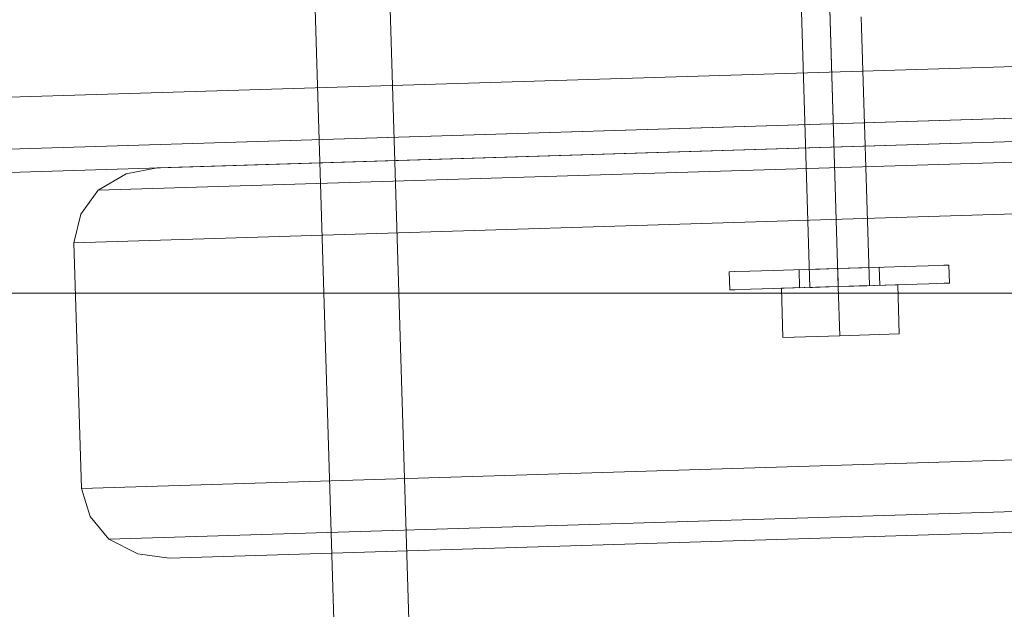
# Model space of a CAD drawing. Extents: x 147111805 to 147230536, y 410950310 to 411028142.
# Tile 34 of 256: x 147160834 to 147160914, y 410975786 to 410975834. Entities that reach past the tile are written whole.
import ezdxf

# ---------------------------------------------------------------- set-up
doc = ezdxf.new("R2010")
doc.units = 0
doc.header["$LTSCALE"] = 100
doc.layers.add('T--A9041--_VERHARDINGEN_Tegels', color=9, linetype='Continuous', transparency=0.3)
doc.layers.add('T--L9071--_TERREINMEUBILAIR_Stoelen', color=1, linetype='Continuous')

# ---------------------------------------------------------------- blocks, each defined once
blk = doc.blocks.new('Picknicktafel 180x160cm')
at = {"layer": 'T--L9071--_TERREINMEUBILAIR_Stoelen', "lineweight": 0}
for p, q in [((1583.628474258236, 1589.116922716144), (1583.628474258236, 0)), ((1579.406590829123, 1588.06145185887), (1579.406590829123, 1.055470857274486)), ((1577.506743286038, 3.588600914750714), (1577.506743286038, 1585.528321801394)), ((1577.506743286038, 1540.565263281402), (1577.506743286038, 48.55165943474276)), ((1579.406590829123, 1538.032133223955), (1579.406590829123, 51.08478949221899)), ((1583.628474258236, 1537.187756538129), (1583.628474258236, 52.14026034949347)), ((1549.220124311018, 1451.694617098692), (1551.542160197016, 1452.327899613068)), ((1551.542160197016, 1452.327899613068), (1571.596106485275, 1452.327899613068)), ((1551.542160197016, 1066.236660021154), (1551.542160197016, 1452.327899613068)), ((1571.596106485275, 1452.327899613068), (1573.918142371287, 1451.694617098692)), ((1571.596106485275, 1452.327899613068), (1571.596106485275, 1066.236660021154)), ((1547.320276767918, 1450.21695789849), (1549.220124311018, 1451.694617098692)), ((1573.918142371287, 1451.694617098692), (1575.817989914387, 1450.21695789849)), ((1546.05371173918, 1447.894922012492), (1547.320276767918, 1450.21695789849)), ((1547.320276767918, 1450.21695789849), (1547.320276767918, 1064.336812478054)), ((1575.817989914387, 1450.21695789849), (1577.084554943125, 1447.894922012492)), ((1575.817989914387, 1450.21695789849), (1575.817989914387, 1064.336812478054)), ((1545.631523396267, 1445.361791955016), (1546.05371173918, 1447.894922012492)), ((1577.084554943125, 1447.894922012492), (1577.506743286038, 1445.361791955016)), ((1545.631523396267, 1349.313943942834), (1545.631523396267, 1445.361791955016)), ((1545.631523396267, 1445.361791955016), (1545.631523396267, 1059.481646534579)), ((1577.506743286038, 1445.361791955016), (1577.506743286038, 1349.313943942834)), ((1577.506743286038, 1059.481646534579), (1577.506743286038, 1445.361791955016)), ((6.121730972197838, 1432.062859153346), (1794.089363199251, 1432.062859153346)), ((1794.089363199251, 1432.062859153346), (6.121730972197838, 1432.062859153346)), ((1794.089363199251, 1432.062859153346), (6.121730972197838, 1432.062859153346)), ((1794.089363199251, 1432.062859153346), (6.121730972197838, 1432.062859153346)), ((6.121730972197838, 1425.941128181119), (1794.089363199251, 1425.941128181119)), ((6.121730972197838, 1425.941128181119), (1794.089363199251, 1425.941128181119)), ((1794.089363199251, 1425.941128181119), (6.121730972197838, 1425.941128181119)), ((1794.089363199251, 1425.941128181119), (6.121730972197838, 1425.941128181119)), ((1566.107658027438, 1398.498885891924), (1566.107658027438, 1398.921074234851)), ((1566.107658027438, 1398.921074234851), (1566.107658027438, 1398.498885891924)), ((1567.585317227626, 1398.921074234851), (1566.107658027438, 1398.921074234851)), ((1567.585317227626, 1398.498885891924), (1567.585317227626, 1398.921074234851)), ((1567.585317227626, 1398.921074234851), (1567.585317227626, 1398.498885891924)), ((1566.107658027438, 1397.232320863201), (1566.107658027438, 1398.498885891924)), ((1566.107658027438, 1398.498885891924), (1566.107658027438, 1397.232320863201)), ((1567.585317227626, 1397.232320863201), (1567.585317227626, 1398.498885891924)), ((1567.585317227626, 1398.498885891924), (1567.585317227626, 1397.232320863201)), ((1566.107658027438, 1395.332473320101), (1566.107658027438, 1397.232320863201)), ((1566.107658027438, 1397.232320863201), (1566.107658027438, 1395.332473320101)), ((1567.585317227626, 1395.332473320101), (1567.585317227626, 1397.232320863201)), ((1567.585317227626, 1397.232320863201), (1567.585317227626, 1395.332473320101)), ((1566.107658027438, 1392.799343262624), (1566.107658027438, 1395.332473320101)), ((1566.107658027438, 1395.332473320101), (1566.107658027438, 1392.799343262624)), ((1567.585317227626, 1392.799343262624), (1567.585317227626, 1395.332473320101)), ((1567.585317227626, 1395.332473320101), (1567.585317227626, 1392.799343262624)), ((1562.09686876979, 1390.055119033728), (1562.09686876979, 1394.699190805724)), ((1566.107658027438, 1394.699190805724), (1562.09686876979, 1394.699190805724)), ((1562.09686876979, 1394.699190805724), (1562.09686876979, 1390.055119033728)), ((1566.107658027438, 1394.699190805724), (1562.09686876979, 1394.699190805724)), ((1566.107658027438, 1390.055119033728), (1566.107658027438, 1394.699190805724)), ((1566.107658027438, 1394.699190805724), (1566.107658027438, 1390.055119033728)), ((1566.107658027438, 1392.799343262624), (1566.107658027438, 1393.221531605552)), ((1566.107658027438, 1393.221531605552), (1566.107658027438, 1392.799343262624)), ((1567.585317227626, 1393.221531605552), (1566.107658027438, 1393.221531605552)), ((1566.107658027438, 1390.055119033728), (1566.107658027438, 1392.799343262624)), ((1566.107658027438, 1392.799343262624), (1566.107658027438, 1390.055119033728)), ((1566.107658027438, 1391.532778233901), (1566.107658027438, 1392.799343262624)), ((1566.107658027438, 1392.799343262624), (1566.107658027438, 1391.532778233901)), ((1567.585317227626, 1393.221531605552), (1567.585317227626, 1392.799343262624)), ((1567.585317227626, 1392.799343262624), (1567.585317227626, 1393.221531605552)), ((1567.585317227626, 1393.221531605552), (1567.585317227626, 1393.221531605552)), ((1567.585317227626, 1392.799343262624), (1567.585317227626, 1391.532778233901)), ((1567.585317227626, 1391.532778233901), (1567.585317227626, 1392.799343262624)), ((1567.585317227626, 1390.055119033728), (1567.585317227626, 1392.799343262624)), ((1567.585317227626, 1392.799343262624), (1567.585317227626, 1390.055119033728)), ((1566.107658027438, 1392.377154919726), (1566.107658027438, 1392.166060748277)), ((1566.107658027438, 1392.166060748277), (1566.107658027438, 1392.377154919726)), ((1566.107658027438, 1392.377154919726), (1566.107658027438, 1392.377154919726)), ((1566.107658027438, 1392.377154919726), (1589.539111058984, 1392.377154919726)), ((1566.107658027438, 1392.166060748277), (1566.107658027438, 1391.110589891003)), ((1566.107658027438, 1391.110589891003), (1566.107658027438, 1392.166060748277)), ((1566.107658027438, 1390.055119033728), (1566.107658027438, 1391.532778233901)), ((1566.107658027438, 1391.532778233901), (1566.107658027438, 1390.055119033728)), ((1566.107658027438, 1391.110589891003), (1566.107658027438, 1390.055119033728)), ((1566.107658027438, 1390.055119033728), (1566.107658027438, 1391.110589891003)), ((1567.585317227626, 1391.532778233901), (1567.585317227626, 1390.055119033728)), ((1567.585317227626, 1390.055119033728), (1567.585317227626, 1391.532778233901)), ((1562.09686876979, 1385.199953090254), (1562.09686876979, 1390.055119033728)), ((1566.107658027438, 1390.055119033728), (1562.09686876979, 1390.055119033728)), ((1562.09686876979, 1390.055119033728), (1562.09686876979, 1385.199953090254)), ((1566.107658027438, 1390.055119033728), (1562.09686876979, 1390.055119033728)), ((1566.107658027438, 1390.055119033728), (1566.107658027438, 1388.788554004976)), ((1566.107658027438, 1388.788554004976), (1566.107658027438, 1390.055119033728)), ((1566.107658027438, 1390.055119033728), (1566.107658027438, 1385.199953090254)), ((1566.107658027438, 1385.199953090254), (1566.107658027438, 1390.055119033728)), ((1566.107658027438, 1390.055119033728), (1566.107658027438, 1390.055119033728)), ((1566.107658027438, 1390.055119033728), (1588.694734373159, 1390.055119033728)), ((1566.107658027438, 1390.055119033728), (1590.38348774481, 1390.055119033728)), ((1566.107658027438, 1387.099800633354), (1566.107658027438, 1390.055119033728)), ((1566.107658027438, 1390.055119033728), (1566.107658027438, 1387.099800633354)), ((1566.107658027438, 1388.366365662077), (1566.107658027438, 1390.055119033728)), ((1566.107658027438, 1390.055119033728), (1566.107658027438, 1388.366365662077)), ((1567.585317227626, 1390.055119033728), (1566.107658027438, 1390.055119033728)), ((1567.585317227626, 1390.055119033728), (1566.107658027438, 1390.055119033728)), ((1567.585317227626, 1390.055119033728), (1566.107658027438, 1390.055119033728)), ((1567.585317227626, 1390.055119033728), (1566.107658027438, 1390.055119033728)), ((1567.585317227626, 1390.055119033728), (1567.585317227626, 1388.366365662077)), ((1567.585317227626, 1388.366365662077), (1567.585317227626, 1390.055119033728)), ((1567.585317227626, 1387.099800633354), (1567.585317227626, 1390.055119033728)), ((1567.585317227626, 1390.055119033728), (1567.585317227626, 1387.099800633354)), ((1566.107658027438, 1388.788554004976), (1566.107658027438, 1387.733083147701)), ((1566.107658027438, 1387.733083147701), (1566.107658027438, 1388.788554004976)), ((1566.107658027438, 1387.099800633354), (1566.107658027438, 1388.366365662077)), ((1566.107658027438, 1388.366365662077), (1566.107658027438, 1387.099800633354)), ((1566.107658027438, 1387.733083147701), (1566.107658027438, 1387.521988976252)), ((1566.107658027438, 1387.521988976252), (1566.107658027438, 1387.733083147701)), ((1567.585317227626, 1388.366365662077), (1567.585317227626, 1387.099800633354)), ((1567.585317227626, 1387.099800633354), (1567.585317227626, 1388.366365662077)), ((1566.107658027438, 1387.521988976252), (1588.061451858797, 1387.521988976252)), ((1566.107658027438, 1384.566670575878), (1566.107658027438, 1387.099800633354)), ((1566.107658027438, 1387.099800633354), (1566.107658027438, 1384.566670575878)), ((1566.107658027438, 1386.677612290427), (1566.107658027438, 1387.099800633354)), ((1566.107658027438, 1387.099800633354), (1566.107658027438, 1386.677612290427)), ((1567.585317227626, 1387.099800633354), (1567.585317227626, 1386.677612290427)), ((1567.585317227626, 1386.677612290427), (1567.585317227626, 1387.099800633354)), ((1567.585317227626, 1384.566670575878), (1567.585317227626, 1387.099800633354)), ((1567.585317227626, 1387.099800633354), (1567.585317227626, 1384.566670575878)), ((1566.107658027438, 1386.677612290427), (1566.107658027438, 1386.677612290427)), ((1567.585317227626, 1386.677612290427), (1566.107658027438, 1386.677612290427)), ((1566.107658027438, 1385.199953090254), (1562.09686876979, 1385.199953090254)), ((1566.107658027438, 1385.199953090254), (1562.09686876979, 1385.199953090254)), ((1566.107658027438, 1382.666823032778), (1566.107658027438, 1384.566670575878)), ((1566.107658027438, 1384.566670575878), (1566.107658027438, 1382.666823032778)), ((1567.585317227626, 1382.666823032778), (1567.585317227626, 1384.566670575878)), ((1567.585317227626, 1384.566670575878), (1567.585317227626, 1382.666823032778)), ((1566.107658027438, 1381.400258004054), (1566.107658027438, 1382.666823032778)), ((1566.107658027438, 1382.666823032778), (1566.107658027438, 1381.400258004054)), ((1567.585317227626, 1381.400258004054), (1567.585317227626, 1382.666823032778)), ((1567.585317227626, 1382.666823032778), (1567.585317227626, 1381.400258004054)), ((1566.107658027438, 1380.978069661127), (1566.107658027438, 1381.400258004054)), ((1566.107658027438, 1381.400258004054), (1566.107658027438, 1380.978069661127)), ((1567.585317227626, 1380.978069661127), (1567.585317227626, 1381.400258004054)), ((1567.585317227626, 1381.400258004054), (1567.585317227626, 1380.978069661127)), ((1566.107658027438, 1380.978069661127), (1566.107658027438, 1380.978069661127)), ((1567.585317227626, 1380.978069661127), (1566.107658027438, 1380.978069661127)), ((1567.585317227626, 1380.978069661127), (1567.585317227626, 1380.978069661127))]:
    blk.add_line(p, q, dxfattribs=at)

msp = doc.modelspace()

# ---------------------------------------------------------------- hatches: boundary and pattern name
at = {"layer": 'T--A9041--_VERHARDINGEN_Tegels'}
h = msp.add_hatch(dxfattribs=at)
h.set_pattern_fill('ANSI37', color=256, scale=200, angle=45)
h.set_pattern_definition([(90, (0, 0), (-635, 0), []), (180, (0, 0), (0, -635), [])])
h.paths.add_polyline_path([(147171124.6155927, 410978496.7849257), (147171124.6155927, 410985174.1051784), (147175311.8159577, 410985174.1051784), (147179724.0163228, 410985174.1051784), (147179724.0163228, 410987548.1668265), (147175674.6155927, 410987550.9475302), (147175674.6155927, 410986269.3768906), (147173554.6155927, 410986269.3768906), (147173554.6155927, 410986569.3768906), (147175374.6155927, 410986569.3768906), (147175374.6155927, 410989649.3768906), (147175374.6155927, 410993004.2881792), (147173550.8201925, 410993004.2881792), (147173550.8201925, 410993134.3405678), (147165980.8201925, 410993134.3405678), (147159696.0572113, 410993137.1650009), (147159704.9791517, 410992687.6886738), (147159705.673752, 410992652.6955669), (147159710.6310576, 410990922.4531842), (147159740.006855, 410990923.0362831), (147159789.3234792, 410988438.5257165), (147159881.8045546, 410983779.4434608), (147160071.926593, 410974201.3302012), (147160091.7723167, 410973201.5271471), (147160156.2709204, 410969952.1672208), (147160833.6374897, 410969965.612699), (147162965.7175028, 410970007.9337059), (147169999.3319892, 410970147.5483757), (147172541.3312546, 410970198.0061296), (147177217.9100407, 410970290.8345047), (147177327.8883767, 410970293.0175343), (147177280.2586386, 410972692.5448644), (147177850.1463795, 410972703.8569272), (147179529.8155105, 410972737.1977439), (147180789.5630606, 410972762.4198964), (147181028.8837267, 410972767.3274566), (147181031.0428523, 410975911.5547846), (147179805.6507454, 410975912.3962522), (147178580.2586386, 410975912.3962522), (147178580.2586386, 410979449.1051784), (147177580.2586386, 410979449.1051784), (147177580.2586386, 410977681.1714507), (147177580.2586386, 410975913.2377229), (147171124.6155927, 410975913.2377229)])
h.paths.add_polyline_path([(147165184.9788649, 410982437.8420166), (147164184.9788649, 410982437.8420166), (147164184.9788649, 410983437.8420166), (147165184.9788649, 410983437.8420166)], flags=16)

# ---------------------------------------------------------------- block references
at = {"layer": 'T--L9071--_TERREINMEUBILAIR_Stoelen', "rotation": 91.75940092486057}
msp.add_blockref('Picknicktafel 180x160cm', (147162338.2311158, 410974289.7493508), dxfattribs=at)

doc.saveas('drawing.dxf')
